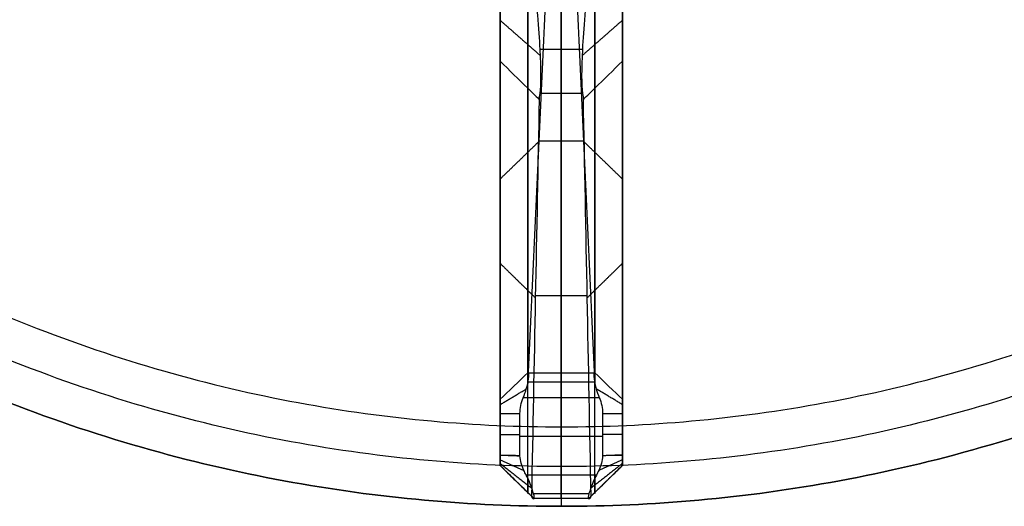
# Model space of a CAD drawing. Header units: millimetres. Extents: x -555 to 2346, y 1993 to 3099.
# Tile 2 of 40: x -233 to 90, y 1993 to 2152. Entities that reach past the tile are written whole.
import ezdxf

# ---------------------------------------------------------------- set-up
doc = ezdxf.new("R2010")
doc.units = ezdxf.units.MM
doc.layers.add('Base', color=7, linetype='Continuous', true_color=0x4c0000)
doc.layers.add('Tabletop', color=7, linetype='Continuous', true_color=0x7f7f3f)

msp = doc.modelspace()

# ---------------------------------------------------------------- linework, layer by layer
at = {"layer": 'Base'}
for points, degree in [([(-66.29, 2036.64, -724.82), (-63.97, 2086.98, -542.24), (-61.64, 2137.31, -359.67), (-59.32, 2187.65, -177.09)], 3), ([(-55.53, 2036.31, -726.01), (-55.53, 2112.14, -450.97), (-55.53, 2187.97, -175.94)], 2), ([(-51.73, 2187.65, -177.09), (-49.41, 2137.31, -359.67), (-47.08, 2086.98, -542.24), (-44.76, 2036.64, -724.82)], 3), ([(-66.53, 2180.65, -175.36), (-66.53, 2108.53, -450.06), (-66.53, 2036.42, -724.76)], 2), ([(-44.53, 2180.65, -175.36), (-44.53, 2108.53, -450.06), (-44.53, 2036.42, -724.76)], 2), ([(-75.53, 2171.92, -173.19), (-75.53, 2099.82, -447.8), (-75.53, 2027.72, -722.42)], 2), ([(-35.53, 2027.72, -722.42), (-35.53, 2099.82, -447.8), (-35.53, 2171.92, -173.19)], 2), ([(-75.53, 2151.71, -88.17), (-69, 2145.99, -85), (-62.47, 2140.28, -81.84)], 2), ([(-35.53, 2151.71, -88.17), (-42.05, 2145.99, -85), (-48.58, 2140.28, -81.84)], 2), ([(-48.49, 2142.18, -78.7), (-55.53, 2142.18, -78.7), (-62.56, 2142.18, -78.7)], 2), ([(-75.53, 2006.04, -721.44), (-75.53, 2072.19, -422.92), (-75.53, 2138.34, -124.4)], 2), ([(-35.53, 2138.34, -124.4), (-35.53, 2072.19, -422.92), (-35.53, 2006.04, -721.44)], 2), ([(-66.53, 1997.24, -719.54), (-66.53, 2063.39, -421.03), (-66.53, 2129.53, -122.53)], 2), ([(-44.53, 1997.24, -719.54), (-44.53, 2063.39, -421.03), (-44.53, 2129.53, -122.53)], 2), ([(-62.77, 2125.86, -121.75), (-63.61, 2082.58, -320.93), (-64.45, 2039.3, -520.1), (-65.28, 1996.03, -719.28)], 3), ([(-62.59, 2127.75, -113.02), (-62.75, 2127.12, -115.93), (-62.81, 2126.49, -118.84), (-62.77, 2125.86, -121.75)], 3), ([(-48.46, 2127.75, -113.02), (-55.53, 2127.75, -113.02), (-62.59, 2127.75, -113.02)], 2), ([(-55.53, 2127.75, -113.02), (-55.53, 2061.53, -417.8), (-55.53, 1995.31, -722.58)], 2), ([(-48.28, 2125.86, -121.75), (-48.25, 2126.49, -118.84), (-48.3, 2127.12, -115.93), (-48.46, 2127.75, -113.02)], 3), ([(-45.77, 1996.03, -719.28), (-46.6, 2039.3, -520.1), (-47.44, 2082.58, -320.93), (-48.28, 2125.86, -121.75)], 3), ([(-75.53, 2119.29, -210.36), (-75.53, 2119.29, -292.01), (-75.53, 2119.29, -373.66)], 2), ([(-35.53, 2119.29, -210.36), (-35.53, 2119.29, -292.01), (-35.53, 2119.29, -373.66)], 2), ([(-75.53, 2118.76, -375.66), (-75.53, 2100.71, -375.66), (-75.53, 2082.66, -375.66)], 2), ([(-35.53, 2118.76, -375.66), (-35.53, 2100.71, -375.66), (-35.53, 2082.66, -375.66)], 2), ([(-75.53, 2099.83, -447.75), (-69.16, 2105.99, -449.37), (-62.8, 2112.14, -450.98)], 2), ([(-48.25, 2112.14, -450.97), (-55.53, 2112.14, -450.97), (-62.8, 2112.14, -450.97)], 2), ([(-35.53, 2099.83, -447.75), (-41.89, 2105.99, -449.37), (-48.25, 2112.14, -450.98)], 2), ([(-75.53, 2072.18, -422.96), (-69.78, 2066.56, -421.72), (-64.03, 2060.95, -420.47)], 2), ([(-35.53, 2072.18, -422.96), (-41.27, 2066.56, -421.72), (-47.02, 2060.95, -420.47)], 2), ([(-47.04, 2061.53, -417.8), (-55.53, 2061.53, -417.8), (-64.02, 2061.53, -417.8)], 2), ([(-66.24, 2036.31, -726.01), (-66.28, 2036.42, -725.61), (-66.29, 2036.53, -725.22), (-66.29, 2036.64, -724.82)], 3), ([(-44.81, 2036.31, -726.01), (-55.53, 2036.31, -726.01), (-66.24, 2036.31, -726.01)], 2), ([(-44.76, 2036.64, -724.82), (-44.76, 2036.53, -725.22), (-44.78, 2036.42, -725.61), (-44.81, 2036.31, -726.01)], 3), ([(-44.62, 2033.34, -730.51), (-55.53, 2033.34, -730.51), (-66.43, 2033.34, -730.51)], 2), ([(-75.53, 2026.02, -724.92), (-71.25, 2028.58, -728.34), (-66.98, 2031.13, -731.76)], 2), ([(-35.53, 2026.02, -724.92), (-39.8, 2028.58, -728.34), (-44.07, 2031.13, -731.76)], 2), ([(-69.05, 2023.04, -732.32), (-69.08, 2024.86, -732.32), (-68.66, 2026.58, -732.32), (-67.96, 2028.26, -732.32)], 3), ([(-43.09, 2028.26, -732.32), (-55.53, 2028.26, -732.32), (-67.96, 2028.26, -732.32)], 2), ([(-55.53, 2002.93, -732.33), (-55.53, 2015.59, -732.33), (-55.53, 2028.26, -732.32)], 2), ([(-43.09, 2028.26, -732.32), (-42.4, 2026.58, -732.32), (-41.97, 2024.86, -732.32), (-42, 2023.04, -732.32)], 3), ([(-75.53, 2023.11, -725.85), (-75.53, 2016.3, -725.85), (-75.53, 2009.49, -725.85)], 2), ([(-69.05, 2009.38, -732.33), (-69.05, 2013.93, -732.33), (-69.05, 2018.49, -732.32), (-69.05, 2023.04, -732.32)], 3), ([(-42, 2023.04, -732.32), (-42, 2018.49, -732.32), (-42, 2013.93, -732.33), (-42, 2009.38, -732.33)], 3), ([(-35.53, 2009.49, -725.85), (-35.53, 2016.3, -725.85), (-35.53, 2023.11, -725.85)], 2), ([(-75.53, 2016.17, -725.85), (-72.29, 2016.17, -729.09), (-69.05, 2016.17, -732.33)], 2), ([(-35.53, 2016.17, -725.85), (-38.76, 2016.17, -729.09), (-42, 2016.17, -732.33)], 2), ([(-42, 2015.59, -732.33), (-55.53, 2015.59, -732.33), (-69.05, 2015.59, -732.33)], 2), ([(-75.53, 2009.49, -725.85), (-75.53, 2008.95, -725.83), (-75.53, 2007.9, -725.56), (-75.53, 2006.64, -724.52), (-75.53, 2005.94, -723.04), (-75.53, 2005.93, -721.96), (-75.53, 2006.04, -721.44)], 3), ([(-75.53, 2009.49, -725.85), (-72.29, 2009.36, -729.09), (-69.05, 2009.24, -732.33)], 2), ([(-35.53, 2009.49, -725.85), (-38.77, 2009.36, -729.09), (-42.01, 2009.24, -732.33)], 2), ([(-35.53, 2006.04, -721.44), (-35.53, 2005.93, -721.96), (-35.53, 2005.94, -723.04), (-35.53, 2006.64, -724.52), (-35.53, 2007.9, -725.56), (-35.53, 2008.95, -725.83), (-35.53, 2009.49, -725.85)], 3), ([(-75.53, 2007.95, -725.45), (-71.66, 2006.2, -728.89), (-67.8, 2004.44, -732.33)], 2), ([(-75.53, 2006.74, -724.45), (-70.32, 2002.63, -727.65), (-65.12, 1998.53, -730.85)], 2), ([(-75.53, 2006.05, -723.02), (-69.97, 2000.64, -724.27), (-64.41, 1995.23, -725.52)], 2), ([(-75.53, 2006.04, -721.44), (-70.4, 2001.03, -720.38), (-65.28, 1996.02, -719.32)], 2), ([(-35.53, 2006.05, -723.02), (-41.08, 2000.64, -724.27), (-46.64, 1995.23, -725.52)], 2), ([(-35.53, 2006.74, -724.45), (-40.73, 2002.63, -727.65), (-45.93, 1998.53, -730.85)], 2), ([(-35.53, 2006.04, -721.44), (-40.65, 2001.03, -720.38), (-45.77, 1996.02, -719.32)], 2), ([(-35.53, 2007.95, -725.45), (-39.39, 2006.2, -728.89), (-43.25, 2004.44, -732.33)], 2), ([(-44.01, 2002.93, -732.33), (-55.53, 2002.93, -732.33), (-67.04, 2002.93, -732.33)], 2), ([(-46.46, 1996.84, -729.24), (-55.53, 1996.84, -729.24), (-64.59, 1996.84, -729.24)], 2), ([(-46.18, 1995.31, -722.58), (-55.53, 1995.31, -722.58), (-64.87, 1995.31, -722.58)], 2)]:
    msp.add_open_spline(points, degree=degree, dxfattribs=at)
for points, weights in [([(-75.53, 2138.34, -124.4), (-75.53, 2146.33, -85.19), (-75.53, 2175.33, -57.61)], [1, 0.95396902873, 1]), ([(-35.53, 2175.33, -57.61), (-35.53, 2146.33, -85.19), (-35.53, 2138.34, -124.4)], [1, 0.95396902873, 1]), ([(-66.53, 2129.53, -122.53), (-66.53, 2138.11, -80.6), (-66.53, 2169.11, -51.1)], [0.977213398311, 0.932349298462, 0.977273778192]), ([(-44.53, 2129.53, -122.53), (-44.53, 2138.11, -80.6), (-44.53, 2169.11, -51.1)], [0.977213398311, 0.932349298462, 0.977273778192]), ([(-55.53, 2166.8, -50.78), (-55.53, 2136.8, -75.33), (-55.53, 2127.75, -113.02)], [1, 0.947778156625, 1]), ([(-66.53, 2036.42, -724.76), (-66.53, 2035.46, -728.27), (-66.53, 2032.88, -730.85)], [0.874094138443, 0.881819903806, 0.952602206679]), ([(-55.53, 2028.26, -732.32), (-55.53, 2034.66, -732.19), (-55.53, 2036.31, -726.01)], [1, 0.799329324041, 1]), ([(-44.53, 2036.42, -724.76), (-44.53, 2035.46, -728.27), (-44.53, 2032.88, -730.85)], [0.874094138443, 0.881819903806, 0.952602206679]), ([(-75.53, 2027.72, -722.42), (-75.53, 2026.75, -725.92), (-75.53, 2023.11, -725.85)], [1, 0.790170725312, 1]), ([(-35.53, 2023.11, -725.85), (-35.53, 2026.75, -725.92), (-35.53, 2027.72, -722.42)], [1, 0.790170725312, 1])]:
    msp.add_rational_spline(points, weights, degree=2, dxfattribs=at)
for points, knots in [([(-64.69, 2166.8, -50.78), (-63.63, 2157.15, -58.67), (-62.91, 2148.84, -68.09), (-62.21, 2135.55, -89.27), (-62.22, 2130.67, -100.87), (-62.59, 2127.75, -113.02)], [0, 0, 0, 0, 37.593929, 37.593929, 75.189431, 75.189431, 75.189431, 75.189431]), ([(-48.46, 2127.75, -113.02), (-48.83, 2130.67, -100.87), (-48.84, 2135.55, -89.27), (-48.14, 2148.84, -68.09), (-47.42, 2157.15, -58.67), (-46.36, 2166.8, -50.78)], [-75.189431, -75.189431, -75.189431, -75.189431, -37.593929, -37.593929, 0, 0, 0, 0]), ([(-75.53, 2138.34, -124.4), (-72.53, 2135.4, -123.77), (-69.53, 2132.47, -123.15), (-65.27, 2128.31, -122.27), (-64.02, 2127.08, -122.01), (-62.77, 2125.86, -121.75)], [0, 0, 0, 0, 12.727719, 12.727719, 18.039282, 18.039282, 18.039282, 18.039282]), ([(-48.28, 2125.86, -121.75), (-47.03, 2127.08, -122.01), (-45.78, 2128.31, -122.27), (-41.53, 2132.47, -123.15), (-38.53, 2135.4, -123.77), (-35.53, 2138.34, -124.4)], [-18.039282, -18.039282, -18.039282, -18.039282, -12.727719, -12.727719, 0, 0, 0, 0]), ([(-75.53, 2027.72, -722.42), (-73.15, 2030.02, -723.04), (-68.9, 2034.12, -724.14), (-66.45, 2036.49, -724.78), (-66.37, 2036.57, -724.8), (-66.29, 2036.64, -724.82)], [0, 0, 0, 0, 10.266251, 10.266251, 10.603211, 10.603211, 10.603211, 10.603211]), ([(-67.96, 2028.26, -732.32), (-67.58, 2029.23, -732.3), (-67.25, 2030.2, -732.12), (-66.98, 2031.14, -731.76), (-66.62, 2032.36, -731.29), (-66.37, 2033.49, -730.53), (-66.12, 2035.3, -728.53), (-66.11, 2035.96, -727.32), (-66.24, 2036.31, -726.01)], [0, 0, 0, 0, 3.134, 3.134, 3.134, 7.225046, 7.225046, 11.320278, 11.320278, 11.320278, 11.320278]), ([(-44.81, 2036.31, -726.01), (-44.94, 2035.96, -727.32), (-44.94, 2035.3, -728.53), (-44.68, 2033.49, -730.53), (-44.43, 2032.36, -731.29), (-44.08, 2031.14, -731.76), (-43.8, 2030.2, -732.12), (-43.47, 2029.23, -732.3), (-43.09, 2028.26, -732.32)], [-11.320278, -11.320278, -11.320278, -11.320278, -7.225046, -7.225046, -3.134, -3.134, -3.134, 0, 0, 0, 0]), ([(-44.76, 2036.64, -724.82), (-44.68, 2036.57, -724.8), (-44.6, 2036.49, -724.78), (-42.15, 2034.12, -724.14), (-37.9, 2030.02, -723.04), (-35.53, 2027.72, -722.42)], [-10.603211, -10.603211, -10.603211, -10.603211, -10.266251, -10.266251, 0, 0, 0, 0]), ([(-75.53, 2023.11, -725.85), (-74.86, 2023.1, -726.52), (-73.53, 2023.09, -727.85), (-71.53, 2023.06, -729.85), (-70.03, 2023.05, -731.34), (-69.21, 2023.04, -732.17), (-69.05, 2023.04, -732.32)], [0, 0, 0, 0, 2.82852, 5.657028, 8.48553, 9.156365, 9.156365, 9.156365, 9.156365]), ([(-42, 2023.04, -732.32), (-41.84, 2023.04, -732.17), (-41.02, 2023.05, -731.34), (-39.53, 2023.06, -729.85), (-37.53, 2023.09, -727.85), (-36.19, 2023.1, -726.52), (-35.53, 2023.11, -725.85)], [-9.156365, -9.156365, -9.156365, -9.156365, -8.48553, -5.657028, -2.82852, 0, 0, 0, 0]), ([(-75.53, 2009.49, -725.85), (-74.86, 2009.47, -726.52), (-73.53, 2009.45, -727.85), (-71.53, 2009.42, -729.85), (-70.03, 2009.39, -731.34), (-69.21, 2009.38, -732.17), (-69.05, 2009.38, -732.33)], [0, 0, 0, 0, 2.828665, 5.657277, 8.48586, 9.157793, 9.157793, 9.157793, 9.157793]), ([(-67.04, 2002.93, -732.33), (-67.31, 2003.42, -732.33), (-67.57, 2003.93, -732.33), (-67.8, 2004.44, -732.33), (-68.5, 2005.96, -732.33), (-68.98, 2007.56, -732.33), (-69.05, 2009.24, -732.33), (-69.05, 2009.29, -732.33), (-69.05, 2009.33, -732.33), (-69.05, 2009.38, -732.33)], [0, 0, 0, 0, 1.688828, 1.688828, 1.688828, 6.716562, 6.716562, 6.716562, 6.854783, 6.854783, 6.854783, 6.854783]), ([(-42, 2009.38, -732.33), (-42, 2009.33, -732.33), (-42, 2009.29, -732.33), (-42.01, 2009.24, -732.33), (-42.07, 2007.56, -732.33), (-42.56, 2005.96, -732.33), (-43.25, 2004.44, -732.33), (-43.48, 2003.93, -732.33), (-43.74, 2003.42, -732.33), (-44.01, 2002.93, -732.33)], [-6.854783, -6.854783, -6.854783, -6.854783, -6.716562, -6.716562, -6.716562, -1.688828, -1.688828, -1.688828, 0, 0, 0, 0]), ([(-42, 2009.38, -732.33), (-41.84, 2009.38, -732.17), (-41.02, 2009.39, -731.34), (-39.53, 2009.42, -729.85), (-37.53, 2009.45, -727.85), (-36.19, 2009.47, -726.52), (-35.53, 2009.49, -725.85)], [-9.157793, -9.157793, -9.157793, -9.157793, -8.48586, -5.657277, -2.828665, 0, 0, 0, 0]), ([(-75.53, 2006.04, -721.44), (-74.86, 2005.39, -721.3), (-73.53, 2004.08, -721.02), (-71.53, 2002.13, -720.59), (-69.53, 2000.17, -720.17), (-67.53, 1998.22, -719.75), (-66.11, 1996.84, -719.45), (-65.36, 1996.11, -719.29), (-65.28, 1996.03, -719.28)], [0, 0, 0, 0, 2.828454, 5.656905, 8.485355, 11.313804, 14.142253, 14.482563, 14.482563, 14.482563, 14.482563]), ([(-45.77, 1996.03, -719.28), (-45.69, 1996.11, -719.29), (-44.94, 1996.84, -719.45), (-43.53, 1998.22, -719.75), (-41.53, 2000.17, -720.17), (-39.53, 2002.13, -720.59), (-37.53, 2004.08, -721.02), (-36.19, 2005.39, -721.3), (-35.53, 2006.04, -721.44)], [-14.482563, -14.482563, -14.482563, -14.482563, -14.142253, -11.313804, -8.485355, -5.656905, -2.828454, 0, 0, 0, 0]), ([(-64.87, 1995.31, -722.58), (-64.64, 1995.1, -723.54), (-64.49, 1995.07, -724.54), (-64.41, 1995.23, -725.52), (-64.31, 1995.44, -726.89), (-64.37, 1996, -728.16), (-64.59, 1996.84, -729.24), (-64.72, 1997.33, -729.86), (-64.9, 1997.9, -730.4), (-65.12, 1998.53, -730.85), (-65.59, 1999.88, -731.8), (-66.25, 2001.42, -732.28), (-67.04, 2002.93, -732.33)], [0, 0, 0, 0, 3.014739, 3.014739, 3.014739, 7.175104, 7.175104, 7.175104, 9.586145, 9.586145, 9.586145, 14.753769, 14.753769, 14.753769, 14.753769]), ([(-44.01, 2002.93, -732.33), (-44.8, 2001.42, -732.28), (-45.46, 1999.88, -731.8), (-45.93, 1998.53, -730.85), (-46.15, 1997.9, -730.4), (-46.33, 1997.33, -729.86), (-46.46, 1996.84, -729.24), (-46.68, 1996, -728.16), (-46.74, 1995.44, -726.89), (-46.64, 1995.23, -725.52), (-46.57, 1995.07, -724.54), (-46.41, 1995.1, -723.54), (-46.18, 1995.31, -722.58)], [-14.753769, -14.753769, -14.753769, -14.753769, -9.586145, -9.586145, -9.586145, -7.175104, -7.175104, -7.175104, -3.014739, -3.014739, -3.014739, 0, 0, 0, 0]), ([(-66.53, 2001.9, -732.23), (-66.53, 2001.06, -731.58), (-66.53, 1998.98, -729.52), (-66.53, 1996.89, -725.14), (-66.53, 1996.85, -721.38), (-66.53, 1997.23, -719.58), (-66.53, 1997.23, -719.57), (-66.53, 1997.24, -719.55), (-66.53, 1997.24, -719.54)], [13.389312, 13.389312, 13.389312, 13.389312, 18.857663, 28.286495, 37.715327, 37.715327, 37.715327, 37.785471, 37.785471, 37.785471, 37.785471]), ([(-44.53, 2001.9, -732.23), (-44.53, 2001.06, -731.58), (-44.53, 1998.98, -729.52), (-44.53, 1996.89, -725.14), (-44.53, 1996.85, -721.38), (-44.53, 1997.23, -719.58), (-44.53, 1997.23, -719.57), (-44.53, 1997.24, -719.55), (-44.53, 1997.24, -719.54)], [13.389312, 13.389312, 13.389312, 13.389312, 18.857663, 28.286495, 37.715327, 37.715327, 37.715327, 37.785471, 37.785471, 37.785471, 37.785471]), ([(-65.28, 1996.03, -719.28), (-65.28, 1996.02, -719.29), (-65.28, 1996.02, -719.31), (-65.28, 1996.02, -719.32), (-65.28, 1995.9, -719.87), (-65.24, 1995.78, -720.42), (-65.1, 1995.54, -721.51), (-65, 1995.42, -722.05), (-64.87, 1995.31, -722.58)], [0.254881, 0.254881, 0.254881, 0.254881, 0.301972, 0.301972, 0.301972, 1.988676, 1.988676, 3.674143, 3.674143, 3.674143, 3.674143]), ([(-46.18, 1995.31, -722.58), (-46.05, 1995.42, -722.05), (-45.95, 1995.54, -721.51), (-45.81, 1995.78, -720.42), (-45.77, 1995.9, -719.87), (-45.77, 1996.02, -719.32), (-45.77, 1996.02, -719.31), (-45.77, 1996.02, -719.29), (-45.77, 1996.03, -719.28)], [-3.674143, -3.674143, -3.674143, -3.674143, -1.988676, -1.988676, -0.301972, -0.301972, -0.301972, -0.254881, -0.254881, -0.254881, -0.254881])]:
    msp.add_open_spline(points, degree=3, knots=knots, dxfattribs=at)
msp.add_rational_spline([(-55.53, 1995.31, -722.58), (-55.53, 1994.52, -726.27), (-55.53, 1996.84, -729.24), (-55.53, 1999.17, -732.21), (-55.53, 2002.93, -732.33)], [1, 0.905844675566, 1, 0.905844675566, 1], degree=2, knots=[795.462561, 795.462561, 795.462561, 802.513692, 802.513692, 809.564822, 809.564822, 809.564822], dxfattribs=at)
at = {"layer": 'Tabletop'}
for points, knots in [([(444.58, 2492.72, 11), (444.58, 1992.72, 11), (-55.42, 1992.72, 11), (-555.42, 1992.72, 11), (-555.42, 2492.72, 11), (-555.42, 2992.72, 11), (-55.42, 2992.72, 11), (444.58, 2992.72, 11), (444.58, 2492.72, 11)], [-3141.592654, -3141.592654, -3141.592654, -2356.19449, -2356.19449, -1570.796327, -1570.796327, -785.398163, -785.398163, 0, 0, 0]), ([(444.58, 2492.72, 19), (444.58, 2992.72, 19), (-55.42, 2992.72, 19), (-555.42, 2992.72, 19), (-555.42, 2492.72, 19), (-555.42, 1992.72, 19), (-55.42, 1992.72, 19), (444.58, 1992.72, 19), (444.58, 2492.72, 19)], [0, 0, 0, 785.398163, 785.398163, 1570.796327, 1570.796327, 2356.19449, 2356.19449, 3141.592654, 3141.592654, 3141.592654]), ([(444.58, 2492.72, 15), (444.58, 1992.72, 15), (-55.42, 1992.72, 15), (-555.42, 1992.72, 15), (-555.42, 2492.72, 15), (-555.42, 2992.72, 15), (-55.42, 2992.72, 15), (444.58, 2992.72, 15), (444.58, 2492.72, 15)], [-3141.592654, -3141.592654, -3141.592654, -2356.19449, -2356.19449, -1570.796327, -1570.796327, -785.398163, -785.398163, 0, 0, 0]), ([(444.58, 2492.72, 19), (444.58, 1992.72, 19), (-55.42, 1992.72, 19), (-555.42, 1992.72, 19), (-555.42, 2492.72, 19), (-555.42, 2992.72, 19), (-55.42, 2992.72, 19), (444.58, 2992.72, 19), (444.58, 2492.72, 19)], [-3141.592654, -3141.592654, -3141.592654, -2356.19449, -2356.19449, -1570.796327, -1570.796327, -785.398163, -785.398163, 0, 0, 0]), ([(444.58, 2492.72, 11), (444.58, 2992.72, 11), (-55.42, 2992.72, 11), (-555.42, 2992.72, 11), (-555.42, 2492.72, 11), (-555.42, 1992.72, 11), (-55.42, 1992.72, 11), (444.58, 1992.72, 11), (444.58, 2492.72, 11)], [0, 0, 0, 1000, 1000, 2000, 2000, 3000, 3000, 4000, 4000, 4000]), ([(431.58, 2492.72, 5.5), (431.58, 2979.72, 5.5), (-55.42, 2979.72, 5.5), (-542.42, 2979.72, 5.5), (-542.42, 2492.72, 5.5), (-542.42, 2005.72, 5.5), (-55.42, 2005.72, 5.5), (431.58, 2005.72, 5.5), (431.58, 2492.72, 5.5)], [0, 0, 0, 1000, 1000, 2000, 2000, 3000, 3000, 4000, 4000, 4000]), ([(418.58, 2492.72), (418.58, 2018.72), (-55.42, 2018.72), (-529.42, 2018.72), (-529.42, 2492.72), (-529.42, 2966.72), (-55.42, 2966.72), (418.58, 2966.72), (418.58, 2492.72)], [-4000, -4000, -4000, -3000, -3000, -2000, -2000, -1000, -1000, 0, 0, 0])]:
    msp.add_rational_spline(points, [1, 0.707106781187, 1, 0.707106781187, 1, 0.707106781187, 1, 0.707106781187, 1], degree=2, knots=knots, dxfattribs=at)
for points, degree in [([(-55.42, 1992.72, 19), (-55.42, 2492.72, 19), (-55.42, 2992.72, 19)], 2), ([(-55.42, 1992.72, 11), (-55.42, 2001.39, 7.33), (-55.42, 2010.06, 3.67), (-55.42, 2018.72)], 3), ([(-55.42, 1992.72, 11), (-55.42, 1992.72, 15), (-55.42, 1992.72, 19)], 2)]:
    msp.add_open_spline(points, degree=degree, dxfattribs=at)

doc.saveas('drawing.dxf')
